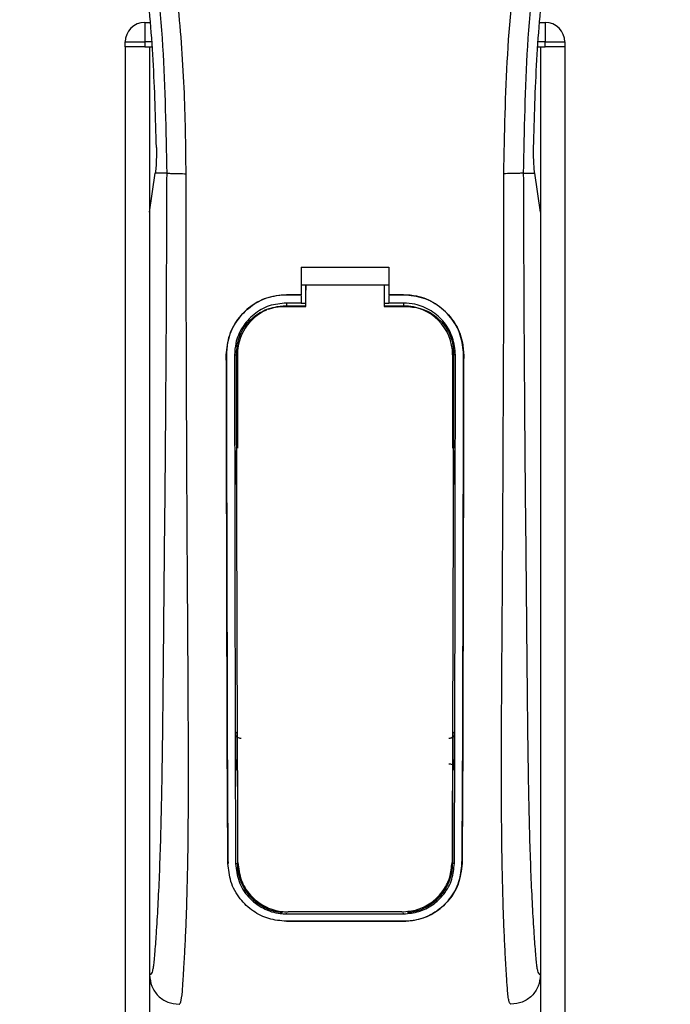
# Model space of a CAD drawing. Header units: millimetres. Extents: x 0 to 420, y 0 to 297.
# Tile 56 of 103: x 197.27 to 201.46, y 237.06 to 243.39. Entities that reach past the tile are written whole.
import ezdxf

# ---------------------------------------------------------------- set-up
doc = ezdxf.new("R2010")
doc.units = ezdxf.units.MM

msp = doc.modelspace()

# ---------------------------------------------------------------- linework, layer by layer
at = {"color": 7, "linetype": 'Continuous', "lineweight": 25}
for p, q in [((198.0749, 243.37384), (198.1083, 243.37384)), ((198.0749, 243.37384), (198.0749, 243.24807)), ((200.61981, 243.37384), (200.65321, 243.37384)), ((200.65321, 243.37384), (200.65321, 243.24807)), ((197.94913, 243.21663), (197.94913, 243.24807)), ((197.94913, 243.24807), (198.0749, 243.24807)), ((197.94913, 243.21663), (197.94913, 190.39268)), ((198.0749, 243.21663), (197.94913, 243.21663)), ((198.0749, 243.24807), (198.0749, 243.21663)), ((198.11907, 243.24807), (198.0749, 243.24807)), ((198.0749, 243.21663), (198.12176, 243.21663)), ((198.10634, 243.21663), (198.10634, 190.39268)), ((198.10634, 243.21663), (198.12176, 243.21663)), ((200.60635, 243.21663), (200.62177, 243.21663)), ((200.60635, 243.21663), (200.65321, 243.21663)), ((200.65321, 243.24807), (200.60904, 243.24807)), ((200.62177, 243.21663), (200.62177, 190.39268)), ((200.65321, 243.24807), (200.77898, 243.24807)), ((200.65321, 243.21663), (200.65321, 243.24807)), ((200.77898, 243.21663), (200.65321, 243.21663)), ((200.77898, 243.24807), (200.77898, 243.21663)), ((200.77898, 243.21663), (200.77898, 190.39268)), ((198.10634, 242.15386), (198.14293, 242.4054)), ((198.14293, 242.4054), (198.14338, 242.40845)), ((198.21625, 242.4054), (198.14293, 242.4054)), ((200.51186, 242.4054), (200.58518, 242.4054)), ((200.58518, 242.4054), (200.58474, 242.40845)), ((200.62177, 242.15386), (200.58518, 242.4054)), ((198.10634, 242.15386), (198.10634, 237.24878)), ((200.62177, 242.15386), (200.62177, 237.24878)), ((199.08107, 241.79949), (199.64704, 241.79949)), ((199.08107, 241.79949), (199.08107, 241.62281)), ((199.64704, 241.79949), (199.64704, 241.62281)), ((199.08107, 241.6857), (199.11254, 241.6857)), ((199.11254, 241.68621), (199.61562, 241.6862)), ((199.11254, 241.68621), (199.11254, 241.65322)), ((199.61562, 241.6857), (199.64704, 241.6857)), ((198.98674, 241.62281), (199.08107, 241.62281)), ((198.98674, 241.62254), (198.98674, 241.62281)), ((199.08107, 241.62254), (198.98674, 241.62254)), ((199.08107, 241.61773), (199.08107, 241.56964)), ((199.64704, 241.62281), (199.74137, 241.62281)), ((199.74137, 241.62254), (199.64704, 241.62254)), ((199.64704, 241.61773), (199.64704, 241.56964)), ((199.74137, 241.62254), (199.74137, 241.62281)), ((199.08107, 241.56964), (198.98674, 241.56964)), ((198.98674, 241.56964), (198.98674, 241.55126)), ((198.98674, 241.55126), (199.11254, 241.55126)), ((199.11254, 241.56695), (199.08107, 241.56695)), ((199.64704, 241.56695), (199.61562, 241.56695)), ((199.61562, 241.55126), (199.74137, 241.55126)), ((199.74137, 241.56964), (199.64704, 241.56964)), ((199.74137, 241.56964), (199.74137, 241.55126)), ((198.60045, 241.23568), (198.60018, 241.23567)), ((198.65316, 241.23573), (198.67122, 241.23573)), ((198.67122, 241.23573), (198.67122, 240.63721)), ((200.0569, 241.23573), (200.0569, 240.63721)), ((200.07496, 241.23573), (200.0569, 241.23573)), ((200.12766, 241.23568), (200.12794, 241.23567)), ((198.67122, 238.5642), (198.67122, 237.96568)), ((200.0569, 238.5642), (200.0569, 237.96568)), ((198.611, 237.96536), (198.61071, 237.96536)), ((198.66021, 237.96568), (198.67122, 237.96568)), ((200.0679, 237.96568), (200.0569, 237.96568)), ((200.11711, 237.96536), (200.1174, 237.96536)), ((198.98674, 237.64178), (198.98674, 237.6462)), ((198.98674, 237.64178), (199.74137, 237.64178)), ((199.74137, 237.64178), (199.74137, 237.6462)), ((198.98674, 237.59409), (199.74137, 237.59409)), ((198.98674, 237.59409), (198.98674, 237.59377)), ((199.74137, 237.59377), (198.98674, 237.59377)), ((199.74137, 237.59409), (199.74137, 237.59377))]:
    msp.add_line(p, q, dxfattribs=at)
at = {"color": 7, "linetype": 'Continuous', "lineweight": 25, "flags": 128}
for points in [[(198.98674, 241.55126), (198.92519, 241.54519), (198.86868, 241.52834)], [(198.96791, 241.54786), (198.98677, 241.54786), (199.11254, 241.54785)], [(199.61562, 241.54784), (199.74135, 241.54785), (199.76021, 241.54785)]]:
    msp.add_lwpolyline(points, dxfattribs=at)
at = {"color": 7, "linetype": 'Continuous', "lineweight": 25}
for centre, radius, start, end in [((198.0749, 243.24807), 0.12577, 90, 180), ((200.65321, 243.24807), 0.12577, 0, 90), ((199.74137, 241.23573), 0.31553, 0, 90), ((198.98674, 241.23573), 0.31553, 113.878461, 180), ((198.98674, 237.96568), 0.31553, 180, 265.510795), ((199.74137, 237.96568), 0.31553, 274.489205, 0)]:
    msp.add_arc(centre, radius, start, end, dxfattribs=at)
for points, knots in [([(197.67526, 249.3909), (197.65647, 249.36352), (197.59957, 249.28058), (197.5058, 249.12208), (197.40807, 248.90925), (197.33303, 248.67687), (197.28129, 248.40562), (197.26361, 248.097), (197.28603, 247.75851), (197.34745, 247.36635), (197.45181, 246.9243), (197.61765, 246.33394), (197.80293, 245.64203), (197.98144, 244.84285), (198.11584, 244.03565), (198.20159, 243.22203), (198.21137, 242.67756), (198.21625, 242.4054)], [0, 0, 0, 0, 0.0171315, 0.0518789, 0.0867888, 0.1216172, 0.1567305, 0.2033881, 0.2503481, 0.2972709, 0.3674165, 0.4376773, 0.5502447, 0.6628473, 0.7753466, 0.8877074, 1, 1, 1, 1]), ([(198.34155, 242.40123), (198.33913, 242.58573), (198.33418, 242.9628), (198.29006, 243.53597), (198.22066, 244.11427), (198.13479, 244.61659), (198.0466, 245.04432), (197.96831, 245.38578), (197.88271, 245.72501), (197.78827, 246.07563), (197.707, 246.36415), (197.64707, 246.57306), (197.61678, 246.67942), (197.58831, 246.77971), (197.56364, 246.8671), (197.53938, 246.9546), (197.5178, 247.03641), (197.49554, 247.12352), (197.47508, 247.20726), (197.45635, 247.28761), (197.43939, 247.36456), (197.4112, 247.50088), (197.37818, 247.69125), (197.35001, 247.94262), (197.34234, 248.18799), (197.35761, 248.43236), (197.40012, 248.67123), (197.4688, 248.90251), (197.56185, 249.11893), (197.64349, 249.26547), (197.70019, 249.35716), (197.72058, 249.3885), (197.73044, 249.40366)], [0, 0, 0, 0, 0.0757702, 0.1548571, 0.2359051, 0.3148505, 0.3639911, 0.4151955, 0.4586591, 0.5076202, 0.5642678, 0.5817192, 0.5968623, 0.6096795, 0.624536, 0.6341631, 0.6469813, 0.6592987, 0.6711121, 0.6824202, 0.6932232, 0.7035232, 0.739704, 0.7727671, 0.8079075, 0.8413785, 0.8748477, 0.9102013, 0.9450667, 0.9801292, 0.9903909, 1, 1, 1, 1]), ([(200.38657, 242.40123), (200.39111, 242.657), (200.40018, 243.16846), (200.4793, 243.93201), (200.58849, 244.60349), (200.71165, 245.18515), (200.80085, 245.55194), (200.86335, 245.79187), (200.89265, 245.90194), (200.92149, 246.00806), (200.95017, 246.11187), (200.98024, 246.21937), (201.0129, 246.33497), (201.05264, 246.47396), (201.0949, 246.62148), (201.13857, 246.77546), (201.18084, 246.92447), (201.22432, 247.08909), (201.26676, 247.26285), (201.31709, 247.49535), (201.36361, 247.77512), (201.38842, 248.1079), (201.37699, 248.3646), (201.3498, 248.54893), (201.32555, 248.66666), (201.2943, 248.78488), (201.25736, 248.89737), (201.21374, 249.00823), (201.16545, 249.11402), (201.11295, 249.21556), (201.05618, 249.31281), (201.01761, 249.37189), (200.99687, 249.40366)], [0, 0, 0, 0, 0.10501624, 0.21000012, 0.3148093, 0.38417565, 0.45402283, 0.46974914, 0.48595735, 0.50078255, 0.51489215, 0.53016847, 0.54660973, 0.56420695, 0.58951768, 0.60961461, 0.62993527, 0.65313231, 0.67956677, 0.7034488, 0.75098221, 0.79627837, 0.84125889, 0.85770847, 0.87473965, 0.89224616, 0.91011436, 0.92619338, 0.9450023, 0.96297697, 0.98008872, 1, 1, 1, 1]), ([(201.05284, 249.39092), (201.07163, 249.36353), (201.12854, 249.28059), (201.22232, 249.12208), (201.32004, 248.90925), (201.39508, 248.67687), (201.44682, 248.40562), (201.4645, 248.097), (201.44208, 247.75851), (201.38066, 247.36635), (201.2763, 246.9243), (201.11046, 246.33394), (200.92519, 245.64203), (200.74667, 244.84285), (200.61227, 244.03565), (200.52653, 243.22203), (200.51675, 242.67756), (200.51186, 242.4054)], [0, 0, 0, 0, 0.0171351, 0.0518824, 0.0867922, 0.1216204, 0.1567336, 0.2033911, 0.2503509, 0.2972735, 0.3674188, 0.4376794, 0.5502464, 0.6628485, 0.7753474, 0.8877078, 1, 1, 1, 1]), ([(198.15023, 242.57012), (198.14506, 242.75765), (198.13471, 243.13313), (198.08451, 243.69593), (198.01139, 244.25815), (197.94246, 244.63063), (197.90796, 244.81705)], [0, 0, 0, 0, 0.2486567, 0.4978798, 0.7487052, 1, 1, 1, 1]), ([(200.57788, 242.57012), (200.58305, 242.75765), (200.5934, 243.13313), (200.6436, 243.69593), (200.71672, 244.25815), (200.78565, 244.63063), (200.82015, 244.81705)], [0, 0, 0, 0, 0.2486567, 0.4978798, 0.7487052, 1, 1, 1, 1]), ([(198.15023, 242.57012), (198.15031, 242.54907), (198.15046, 242.50697), (198.14796, 242.4484), (198.14494, 242.42205), (198.14338, 242.40845)], [0, 0, 0, 0, 0.32600015, 0.65198214, 1, 1, 1, 1]), ([(200.58474, 242.40845), (200.58326, 242.42115), (200.58032, 242.44655), (200.57769, 242.50444), (200.57781, 242.54787), (200.57788, 242.57012)], [0, 0, 0, 0, 0.3277767, 0.6555996, 1, 1, 1, 1]), ([(198.21625, 242.4054), (198.2154, 242.15518), (198.21374, 241.67049), (198.20938, 240.9449), (198.20324, 240.22774), (198.19695, 239.64894), (198.19316, 239.2135), (198.19055, 238.92163), (198.18699, 238.63321), (198.18219, 238.35966), (198.17606, 238.11206), (198.16842, 237.8918), (198.15926, 237.69209), (198.14913, 237.52425), (198.14052, 237.40606), (198.13413, 237.33612), (198.1295, 237.29831), (198.12451, 237.27375), (198.11682, 237.25114), (198.11063, 237.24975), (198.10634, 237.24878)], [0, 0, 0, 0, 0.1345803, 0.2606891, 0.3908258, 0.5218164, 0.5741497, 0.6260119, 0.6794971, 0.7306436, 0.7758676, 0.8176431, 0.8578189, 0.896894, 0.9271554, 0.9404322, 0.9512566, 0.9620129, 0.9737095, 1, 1, 1, 1]), ([(198.21625, 242.4054), (198.21913, 242.4049), (198.22508, 242.40387), (198.25467, 242.40251), (198.29543, 242.40153), (198.32654, 242.40133), (198.34155, 242.40123)], [0, 0, 0, 0, 0.2412013, 0.5, 0.7587987, 1, 1, 1, 1]), ([(198.29565, 237.06012), (198.29966, 237.06253), (198.30807, 237.06757), (198.31618, 237.12452), (198.32259, 237.21669), (198.32763, 237.3023), (198.33151, 237.36927), (198.33339, 237.40204), (198.33518, 237.43545), (198.33752, 237.4849), (198.34076, 237.55971), (198.34367, 237.63722), (198.3463, 237.71742), (198.34865, 237.80031), (198.3507, 237.88588), (198.35246, 237.97412), (198.35413, 238.07499), (198.35541, 238.19648), (198.35617, 238.34693), (198.35643, 238.5244), (198.35617, 238.72933), (198.35539, 238.96177), (198.35411, 239.22123), (198.35225, 239.5086), (198.35013, 239.81181), (198.34819, 240.12398), (198.34652, 240.4376), (198.34509, 240.75603), (198.34391, 241.07532), (198.34295, 241.38655), (198.34223, 241.67799), (198.34174, 241.92959), (198.34149, 242.13317), (198.34137, 242.28292), (198.3415, 242.36738), (198.34155, 242.40123)], [0, 0, 0, 0, 0.0298605, 0.062661, 0.0824207, 0.1065055, 0.1214363, 0.1269566, 0.1277359, 0.1429311, 0.1582172, 0.1736223, 0.1891751, 0.2049044, 0.2208385, 0.2370044, 0.2534273, 0.275546, 0.3020067, 0.3328988, 0.3683202, 0.4083393, 0.4529465, 0.5020123, 0.5563269, 0.6093284, 0.6630895, 0.718023, 0.7733257, 0.8273697, 0.8780517, 0.923096, 0.956626, 0.9826179, 1, 1, 1, 1]), ([(200.43246, 237.06012), (200.42819, 237.06269), (200.42169, 237.0666), (200.41507, 237.10143), (200.41006, 237.14854), (200.40486, 237.22344), (200.39923, 237.31757), (200.39324, 237.42729), (200.38717, 237.55926), (200.38163, 237.71741), (200.37723, 237.88641), (200.37295, 238.12401), (200.37143, 238.32757), (200.37101, 238.4887), (200.37094, 238.54339), (200.37092, 238.59925), (200.37097, 238.65626), (200.37108, 238.71442), (200.37127, 238.78413), (200.37179, 238.88481), (200.37242, 238.98706), (200.37303, 239.08221), (200.37348, 239.15261), (200.37399, 239.22967), (200.37456, 239.31338), (200.37517, 239.40368), (200.3766, 239.6106), (200.37891, 239.9521), (200.38149, 240.42431), (200.38351, 240.91943), (200.38582, 241.40673), (200.3877, 241.90187), (200.38695, 242.23018), (200.38657, 242.40123)], [0, 0, 0, 0, 0.03096006, 0.04709354, 0.06332994, 0.08597926, 0.10726534, 0.12783892, 0.15830543, 0.18925247, 0.22090934, 0.25349607, 0.31882561, 0.32814182, 0.33763883, 0.34731782, 0.35717968, 0.36722499, 0.37745397, 0.3932487, 0.41925357, 0.43020306, 0.44229541, 0.45552982, 0.46990329, 0.48541007, 0.50204113, 0.57649945, 0.66160129, 0.74559685, 0.83140418, 0.9121632, 1, 1, 1, 1]), ([(200.51186, 242.4054), (200.50899, 242.4049), (200.50304, 242.40387), (200.47344, 242.40251), (200.43268, 242.40153), (200.40157, 242.40133), (200.38657, 242.40123)], [0, 0, 0, 0, 0.2412013, 0.5, 0.7587987, 1, 1, 1, 1]), ([(200.51186, 242.4054), (200.51272, 242.15518), (200.51438, 241.67049), (200.51874, 240.9449), (200.52487, 240.22774), (200.53117, 239.64894), (200.53495, 239.2135), (200.53757, 238.92163), (200.54112, 238.63321), (200.54593, 238.35966), (200.55206, 238.11206), (200.55969, 237.8918), (200.56886, 237.69209), (200.57899, 237.52425), (200.5876, 237.40606), (200.59398, 237.33612), (200.59862, 237.29831), (200.60361, 237.27375), (200.6113, 237.25114), (200.61749, 237.24975), (200.62177, 237.24878)], [0, 0, 0, 0, 0.1345803, 0.2606891, 0.3908258, 0.5218164, 0.5741497, 0.6260119, 0.6794971, 0.7306436, 0.7758676, 0.8176431, 0.8578189, 0.896894, 0.9271554, 0.9404322, 0.9512566, 0.9620129, 0.9737095, 1, 1, 1, 1]), ([(199.11254, 241.54785), (199.11254, 241.55575), (199.11254, 241.60186), (199.11254, 241.64798), (199.11254, 241.68621)], [0, 0, 0, 0, 0.1712419, 1, 1, 1, 1]), ([(199.61562, 241.6862), (199.61562, 241.64798), (199.61562, 241.60186), (199.61562, 241.55574), (199.61562, 241.54784)], [0, 0, 0, 0, 0.828615, 1, 1, 1, 1]), ([(198.60018, 241.23567), (198.60439, 241.27917), (198.6128, 241.36616), (198.67939, 241.48222), (198.77755, 241.5698), (198.88634, 241.6162), (198.95822, 241.62093), (198.98674, 241.62281)], [0, 0, 0, 0, 0.2148442, 0.4296944, 0.6444289, 0.8588775, 1, 1, 1, 1]), ([(198.98674, 241.62254), (198.94336, 241.61828), (198.85659, 241.60976), (198.74096, 241.5433), (198.6536, 241.44551), (198.60702, 241.33669), (198.60233, 241.26456), (198.60045, 241.23568)], [0, 0, 0, 0, 0.214095, 0.4281873, 0.6423212, 0.8567424, 1, 1, 1, 1]), ([(199.11254, 241.54631), (199.11254, 241.55431), (199.11254, 241.58994), (199.11254, 241.62558), (199.11254, 241.65322)], [0, 0, 0, 0, 0.22444922, 1, 1, 1, 1]), ([(199.74137, 241.62281), (199.78477, 241.61855), (199.87158, 241.61003), (199.98733, 241.54355), (200.07477, 241.44565), (200.12137, 241.33673), (200.12606, 241.26456), (200.12794, 241.23567)], [0, 0, 0, 0, 0.2140417, 0.428078, 0.6423732, 0.8568778, 1, 1, 1, 1]), ([(200.12766, 241.23568), (200.12346, 241.27914), (200.11504, 241.36607), (200.0485, 241.482), (199.95047, 241.56953), (199.84176, 241.61592), (199.7699, 241.62066), (199.74137, 241.62254)], [0, 0, 0, 0, 0.2148479, 0.4297059, 0.6442694, 0.8587571, 1, 1, 1, 1]), ([(198.98674, 241.56964), (198.94928, 241.56596), (198.87434, 241.5586), (198.77446, 241.50121), (198.69903, 241.41673), (198.65885, 241.32281), (198.65478, 241.2606), (198.65316, 241.23573)], [0, 0, 0, 0, 0.2141722, 0.4283408, 0.6426173, 0.8571514, 1, 1, 1, 1]), ([(198.66513, 241.24647), (198.66841, 241.28019), (198.67499, 241.34764), (198.72662, 241.43754), (198.80276, 241.50573), (198.88803, 241.54243), (198.94492, 241.5463), (198.96791, 241.54786)], [0, 0, 0, 0, 0.2133277, 0.4266829, 0.6395459, 0.8543822, 1, 1, 1, 1]), ([(200.07496, 241.23573), (200.0713, 241.27327), (200.06399, 241.34835), (200.00646, 241.44848), (199.92172, 241.524), (199.82789, 241.56396), (199.76593, 241.56803), (199.74137, 241.56964)], [0, 0, 0, 0, 0.2149666, 0.4299412, 0.6447022, 0.8591569, 1, 1, 1, 1]), ([(199.76021, 241.54785), (199.79434, 241.5445), (199.86262, 241.5378), (199.95352, 241.48565), (200.02196, 241.40892), (200.05793, 241.32424), (200.06154, 241.26845), (200.06297, 241.24646)], [0, 0, 0, 0, 0.2155917, 0.4312275, 0.6458938, 0.860392, 1, 1, 1, 1]), ([(198.61071, 237.96536), (198.61, 238.04658), (198.60857, 238.20907), (198.6066, 238.54742), (198.60465, 239.181), (198.60259, 240.10656), (198.60098, 240.85928), (198.60018, 241.23567)], [0, 0, 0, 0, 0.0777426, 0.1555294, 0.313984, 0.6569639, 1, 1, 1, 1]), ([(198.60045, 241.23568), (198.60096, 240.96217), (198.60198, 240.41517), (198.60394, 239.73376), (198.60509, 239.18648), (198.60608, 238.77471), (198.6077, 238.36279), (198.6099, 238.09775), (198.611, 237.96536)], [0, 0, 0, 0, 0.2490164, 0.4980152, 0.6229127, 0.7477829, 0.8740258, 1, 1, 1, 1]), ([(198.65316, 241.23573), (198.65348, 240.96224), (198.65413, 240.41511), (198.65549, 239.73361), (198.65627, 239.18629), (198.65696, 238.77469), (198.65802, 238.36295), (198.65948, 238.09801), (198.66021, 237.96568)], [0, 0, 0, 0, 0.2490176, 0.498185, 0.6230408, 0.7478694, 0.8740688, 1, 1, 1, 1]), ([(198.67526, 237.97205), (198.67477, 238.07426), (198.67377, 238.27976), (198.67221, 238.70979), (198.67038, 239.36934), (198.66778, 240.25058), (198.66601, 240.91451), (198.66513, 241.24647)], [0, 0, 0, 0, 0.09737032, 0.1957761, 0.3958911, 0.69794946, 1, 1, 1, 1]), ([(200.06297, 241.24646), (200.06234, 241.00504), (200.06108, 240.52206), (200.05874, 239.73469), (200.05685, 239.03228), (200.05493, 238.41755), (200.05354, 238.12042), (200.05285, 237.97205)], [0, 0, 0, 0, 0.2195784, 0.4392845, 0.7186053, 0.8594891, 1, 1, 1, 1]), ([(200.0679, 237.96568), (200.06835, 238.04188), (200.06926, 238.19433), (200.07051, 238.51166), (200.07191, 239.13932), (200.07332, 240.07558), (200.07441, 240.84898), (200.07496, 241.23573)], [0, 0, 0, 0, 0.0730832, 0.1462031, 0.2950753, 0.6474953, 1, 1, 1, 1]), ([(200.11711, 237.96536), (200.11779, 238.04157), (200.11914, 238.19401), (200.12105, 238.51133), (200.12295, 239.0719), (200.12488, 240.00851), (200.12663, 240.78172), (200.12766, 241.23568)], [0, 0, 0, 0, 0.0730778, 0.1461922, 0.2950561, 0.5861196, 1, 1, 1, 1]), ([(200.12794, 241.23567), (200.12743, 240.96218), (200.12641, 240.4152), (200.12445, 239.73381), (200.1233, 239.18657), (200.12231, 238.77487), (200.12069, 238.36307), (200.1185, 238.09784), (200.1174, 237.96536)], [0, 0, 0, 0, 0.2490415, 0.4980658, 0.6229723, 0.7478523, 0.8740546, 1, 1, 1, 1]), ([(198.65689, 240.6218), (198.6569, 240.61206), (198.657, 240.54859), (198.65711, 240.47562), (198.65721, 240.41241), (198.65722, 240.40291)], [0, 0, 0, 0, 0.1334237, 0.8696656, 1, 1, 1, 1]), ([(198.66688, 240.59941), (198.666, 240.60011), (198.66234, 240.60299), (198.65818, 240.6108), (198.65733, 240.61805), (198.65689, 240.6218)], [0, 0, 0, 0, 0.13324279, 0.55133919, 1, 1, 1, 1]), ([(200.07122, 240.6218), (200.07084, 240.6183), (200.07008, 240.61129), (200.06608, 240.60343), (200.06229, 240.60033), (200.06124, 240.59948)], [0, 0, 0, 0, 0.4197308, 0.8394614, 1, 1, 1, 1]), ([(200.07089, 240.40291), (200.07091, 240.41241), (200.07101, 240.47562), (200.07112, 240.54859), (200.07121, 240.61206), (200.07122, 240.6218)], [0, 0, 0, 0, 0.1303344, 0.8665763, 1, 1, 1, 1]), ([(198.65722, 240.40291), (198.65759, 240.40643), (198.65834, 240.41347), (198.66237, 240.42144), (198.66624, 240.4246), (198.66735, 240.42551)], [0, 0, 0, 0, 0.4160512, 0.8321625, 1, 1, 1, 1]), ([(200.06076, 240.42556), (200.0617, 240.42482), (200.0654, 240.42191), (200.06962, 240.41401), (200.07046, 240.40671), (200.07089, 240.40291)], [0, 0, 0, 0, 0.1394793, 0.5506459, 1, 1, 1, 1]), ([(198.65992, 238.80156), (198.66082, 238.80256), (198.6629, 238.80485), (198.66634, 238.80853), (198.6692, 238.81149), (198.67089, 238.8132), (198.67122, 238.81353)], [0, 0, 0, 0, 0.23957, 0.5510243, 0.9142459, 1, 1, 1, 1]), ([(198.65992, 238.80156), (198.65994, 238.79171), (198.66008, 238.72587), (198.66027, 238.65049), (198.66045, 238.58517), (198.66047, 238.57555)], [0, 0, 0, 0, 0.1304713, 0.8719742, 1, 1, 1, 1]), ([(198.69484, 238.77038), (198.69131, 238.77034), (198.68423, 238.77026), (198.6743, 238.77458), (198.66636, 238.78166), (198.66097, 238.79104), (198.66027, 238.79806), (198.65992, 238.80156)], [0, 0, 0, 0, 0.1995185, 0.3990159, 0.5990992, 0.8002843, 1, 1, 1, 1]), ([(200.06819, 238.80156), (200.06783, 238.79801), (200.06711, 238.79092), (200.06162, 238.78149), (200.05356, 238.7744), (200.04364, 238.77023), (200.03667, 238.77033), (200.03327, 238.77038)], [0, 0, 0, 0, 0.2023246, 0.4046539, 0.6067659, 0.8079877, 1, 1, 1, 1]), ([(200.0569, 238.81353), (200.05859, 238.8118), (200.06164, 238.80868), (200.06541, 238.80464), (200.06748, 238.80234), (200.06819, 238.80156)], [0, 0, 0, 0, 0.4489749, 0.8121966, 1, 1, 1, 1]), ([(200.06764, 238.57555), (200.06767, 238.58517), (200.06785, 238.65049), (200.06803, 238.72587), (200.06817, 238.79171), (200.06819, 238.80156)], [0, 0, 0, 0, 0.12802583, 0.86952866, 1, 1, 1, 1]), ([(198.67122, 238.5642), (198.66958, 238.56587), (198.66658, 238.56893), (198.663, 238.57277), (198.66105, 238.57492), (198.66047, 238.57555)], [0, 0, 0, 0, 0.4562153, 0.8385917, 1, 1, 1, 1]), ([(200.03299, 238.60691), (200.0365, 238.60694), (200.0435, 238.607), (200.05332, 238.60272), (200.06116, 238.5957), (200.0666, 238.5863), (200.06729, 238.57918), (200.06764, 238.57555)], [0, 0, 0, 0, 0.1972455, 0.3944793, 0.5922386, 0.7922658, 1, 1, 1, 1]), ([(200.06764, 238.57555), (200.06687, 238.5747), (200.06492, 238.57255), (200.0616, 238.56902), (200.05879, 238.56612), (200.05716, 238.56447), (200.0569, 238.5642)], [0, 0, 0, 0, 0.2159047, 0.5437839, 0.9261602, 1, 1, 1, 1]), ([(198.98674, 237.59377), (198.94839, 237.59722), (198.87178, 237.60411), (198.76816, 237.65702), (198.68232, 237.73817), (198.62301, 237.84458), (198.61468, 237.92641), (198.61071, 237.96536)], [0, 0, 0, 0, 0.1867018, 0.3729124, 0.5722054, 0.7963772, 1, 1, 1, 1]), ([(198.66021, 237.96568), (198.66466, 237.92638), (198.67354, 237.84781), (198.73801, 237.74614), (198.83116, 237.67317), (198.92197, 237.64418), (198.97359, 237.64227), (198.98674, 237.64178)], [0, 0, 0, 0, 0.2365907, 0.4730955, 0.7094684, 0.9259916, 1, 1, 1, 1]), ([(198.67526, 237.97205), (198.67952, 237.93392), (198.68803, 237.85767), (198.75043, 237.75865), (198.84088, 237.68696), (198.93066, 237.65719), (198.98286, 237.65507), (198.99719, 237.65449)], [0, 0, 0, 0, 0.2333586, 0.4666154, 0.700476, 0.9177481, 1, 1, 1, 1]), ([(199.73092, 237.65448), (199.7643, 237.65752), (199.83098, 237.66359), (199.92093, 237.71017), (199.99438, 237.78102), (200.04336, 237.8718), (200.04982, 237.9401), (200.05285, 237.97205)], [0, 0, 0, 0, 0.1905868, 0.3807478, 0.5820906, 0.8045106, 1, 1, 1, 1]), ([(199.74137, 237.64178), (199.77483, 237.64481), (199.84168, 237.65085), (199.93201, 237.69727), (200.00642, 237.76819), (200.05756, 237.86086), (200.06455, 237.93175), (200.0679, 237.96568)], [0, 0, 0, 0, 0.1873634, 0.3742734, 0.5733177, 0.7958103, 1, 1, 1, 1]), ([(200.1174, 237.96536), (200.11215, 237.9202), (200.10165, 237.8299), (200.02732, 237.71337), (199.92007, 237.62958), (199.81542, 237.59644), (199.75612, 237.5943), (199.74137, 237.59377)], [0, 0, 0, 0, 0.2362426, 0.4723403, 0.7098627, 0.9278237, 1, 1, 1, 1]), ([(199.74137, 237.59409), (199.77957, 237.59751), (199.85588, 237.60436), (199.95906, 237.65685), (200.04483, 237.73743), (200.10459, 237.84377), (200.11306, 237.926), (200.11711, 237.96536)], [0, 0, 0, 0, 0.1858018, 0.3710943, 0.5695952, 0.7939653, 1, 1, 1, 1]), ([(199.73092, 237.65448), (199.71711, 237.65448), (199.58235, 237.65448), (199.33777, 237.65449), (199.107, 237.65449), (198.99719, 237.65449)], [0, 0, 0, 0, 0.0564649, 0.5510099, 1, 1, 1, 1]), ([(198.10634, 237.24878), (198.1092, 237.22402), (198.11491, 237.17453), (198.15874, 237.11221), (198.22128, 237.06866), (198.27083, 237.06301), (198.29565, 237.06017)], [0, 0, 0, 0, 0.2499459, 0.4997381, 0.749424, 1, 1, 1, 1]), ([(200.62177, 237.24878), (200.61891, 237.22402), (200.6132, 237.17453), (200.56937, 237.11221), (200.50683, 237.06866), (200.45728, 237.06301), (200.43246, 237.06017)], [0, 0, 0, 0, 0.2499459, 0.4997381, 0.749424, 1, 1, 1, 1])]:
    msp.add_open_spline(points, degree=3, knots=knots, dxfattribs=at)

doc.saveas('drawing.dxf')
